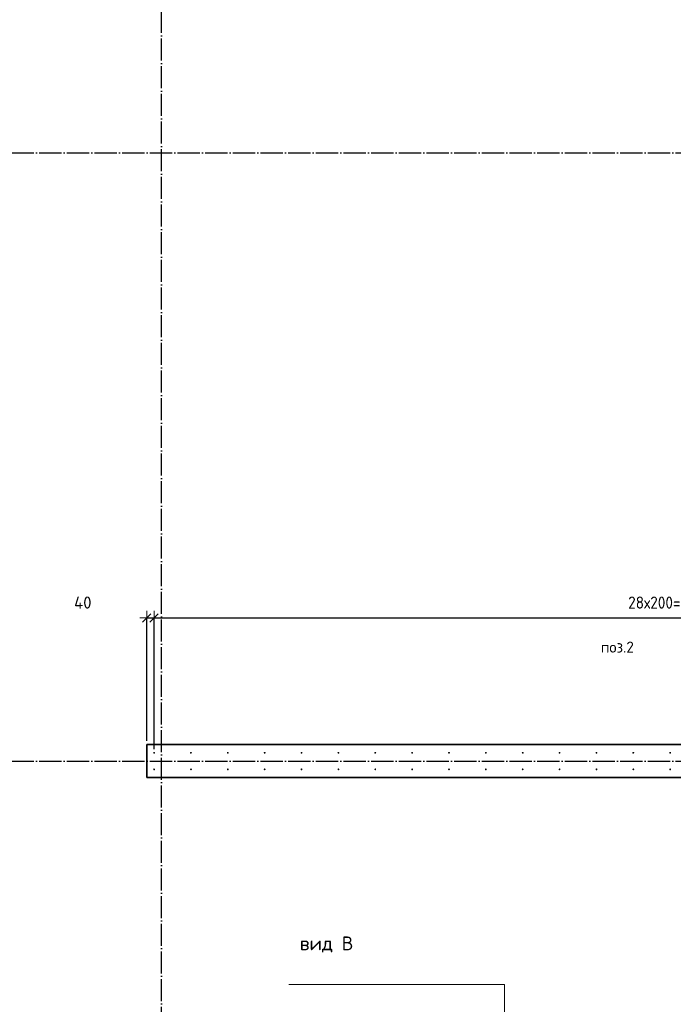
# Model space of a CAD drawing. Header units: millimetres. Extents: x -24871 to 40608, y -2869 to 48080.
# Tile 94 of 119: x 7631 to 11177, y 38220 to 43563. Entities that reach past the tile are written whole.
import ezdxf

# ---------------------------------------------------------------- set-up
doc = ezdxf.new("R2010")
doc.units = ezdxf.units.MM
doc.header["$PDMODE"] = 65
doc.linetypes.add('______11', pattern=[150, 120, -15, 0, -15])
doc.linetypes.add('______5', pattern=[330, 240, -30, 30, -30])
for name, color, linetype, lineweight in [('Standard', 7, 'Continuous', 25), ('Арм.стержн. вертикальными 1', 22, 'Continuous', 35), ('Обозначение разреза_ общее', 7, 'Continuous', 25), ('Размерная линия_ общее', 7, 'Continuous', 13)]:
    doc.layers.add(name, color=color, linetype=linetype, lineweight=lineweight)
doc.layers.add('Осевая линия_ общее', color=7, linetype='______5', lineweight=13, true_color=0xa0a0a0)
doc.styles.add('ISOCPEUR', font='ISOCPEUR')
doc.dimstyles.new('DIMSTYLE_4', dxfattribs={"dimtxt": 66, "dimasz": 75, "dimexe": 0, "dimexo": 0, "dimgap": 33, "dimtad": 2, "dimdec": 0, "dimrnd": 5, "dimzin": 12, "dimdsep": 46, "dimtxsty": 'ISOCPEUR', "dimblk1": 'ALL_ML_STRICH', "dimblk2": 'ALL_ML_STRICH', "dimsah": 1, "dimcen": 0, "dimclrd": 7, "dimclre": 256, "dimclrt": 7, "dimadec": 0, "dimazin": 0, "dimtfac": 1, "dimtdec": 0, "dimtix": 1, "dimtmove": 2, "dimatfit": 3, "dimfxl": 0, "dimtvp": 1.2, "dimtzin": 0, "dimlwd": 0, "dimlwe": -3, "dimarcsym": 0})
doc.dimstyles.new('DIMSTYLE_5', dxfattribs={"dimtxt": 66, "dimasz": 75, "dimexe": 0, "dimexo": 0, "dimgap": 33, "dimtad": 2, "dimdec": 0, "dimrnd": 5, "dimzin": 12, "dimdsep": 46, "dimtxsty": 'ISOCPEUR', "dimblk1": 'ALL_ML_STRICH', "dimblk2": 'ALL_ML_STRICH', "dimsah": 1, "dimcen": 0, "dimclrd": 7, "dimclre": 256, "dimclrt": 7, "dimadec": 0, "dimazin": 0, "dimtfac": 1, "dimtdec": 0, "dimtix": 1, "dimtmove": 2, "dimatfit": 3, "dimfxl": 0, "dimtzin": 0, "dimlwd": 0, "dimlwe": -3, "dimarcsym": 0})

# ---------------------------------------------------------------- blocks, each defined once
blk = doc.blocks.new('СЛОЖНЫЙ_ОБЪЕКТ_0')
at = {"layer": 'Осевая линия_ общее', "color": 253, "linetype": '______11', "lineweight": -3, "true_color": 0xa0a0a0, "transparency": 33554687}
for p, q in [((8400, -2590), (8400, 47490)), ((-2770, 42840), (14210, 42840)), ((-2770, 39540), (18570, 39540))]:
    blk.add_line(p, q, dxfattribs=at)
blk = doc.blocks.new('ALL_ML_STRICH')
at = {"color": 0, "linetype": 'ByBlock', "lineweight": -2}
for p, q in [((-1, 0), (0.5, 0)), ((-0.3, -0.3), (0.3, 0.3)), ((0, -0.5), (0, 0.5))]:
    blk.add_line(p, q, dxfattribs=at)
blk = doc.blocks.new('*D250')
at = {"layer": 'DEFPOINTS', "color": 7, "linetype": 'Continuous', "lineweight": 13, "transparency": 33554687}
for p in [(8320, 40316.8), (8320, 39630), (8360, 39585)]:
    blk.add_point(p, dxfattribs=at)
at = {"layer": 'Размерная линия_ общее', "color": 253, "linetype": 'Continuous', "lineweight": -2, "true_color": 0xa0a0a0, "transparency": 33554687}
for p, q in [((8320, 39650), (8320, 40316.8)), ((8360, 39605), (8360, 40316.8))]:
    blk.add_line(p, q, dxfattribs=at)
at = {"layer": 'Размерная линия_ общее', "color": 7, "linetype": 'Continuous', "lineweight": -2, "transparency": 33554687}
blk.add_line((8320, 40316.8), (8360, 40316.8), dxfattribs=at)
at = {"layer": 'Размерная линия_ общее', "color": 7, "linetype": 'Continuous', "lineweight": 13, "transparency": 33554687, "xscale": 75, "yscale": 75, "zscale": 75, "rotation": 180}
blk.add_blockref('ALL_ML_STRICH', (8320, 40316.8), dxfattribs=at)
at = {"layer": 'Размерная линия_ общее', "color": 7, "linetype": 'Continuous', "lineweight": 13, "transparency": 33554687, "xscale": 75, "yscale": 75, "zscale": 75}
blk.add_blockref('ALL_ML_STRICH', (8360, 40316.8), dxfattribs=at)
at = {"layer": 'Размерная линия_ общее', "color": 7, "linetype": 'Continuous', "lineweight": 13, "transparency": 33554687, "insert": (7973.3, 40400), "char_height": 66, "width": 132, "attachment_point": 5, "style": 'ISOCPEUR'}
blk.add_mtext('\\A1;{40}', dxfattribs=at)
blk = doc.blocks.new('*D251')
at = {"layer": 'DEFPOINTS', "color": 7, "linetype": 'Continuous', "lineweight": 13, "transparency": 33554687}
for p in [(8360, 40316.8), (8360, 39585), (13960, 39585)]:
    blk.add_point(p, dxfattribs=at)
at = {"layer": 'Размерная линия_ общее', "color": 253, "linetype": 'Continuous', "lineweight": -2, "true_color": 0xa0a0a0, "transparency": 33554687}
for p, q in [((8360, 39605), (8360, 40316.8)), ((13960, 39605), (13960, 40316.8))]:
    blk.add_line(p, q, dxfattribs=at)
at = {"layer": 'Размерная линия_ общее', "color": 7, "linetype": 'Continuous', "lineweight": -2, "transparency": 33554687}
blk.add_line((8360, 40316.8), (13960, 40316.8), dxfattribs=at)
at = {"layer": 'Размерная линия_ общее', "color": 7, "linetype": 'Continuous', "lineweight": 13, "transparency": 33554687, "xscale": 75, "yscale": 75, "zscale": 75, "rotation": 180}
blk.add_blockref('ALL_ML_STRICH', (8360, 40316.8), dxfattribs=at)
at = {"layer": 'Размерная линия_ общее', "color": 7, "linetype": 'Continuous', "lineweight": 13, "transparency": 33554687, "xscale": 75, "yscale": 75, "zscale": 75}
blk.add_blockref('ALL_ML_STRICH', (13960, 40316.8), dxfattribs=at)
at = {"layer": 'Размерная линия_ общее', "color": 7, "linetype": 'Continuous', "lineweight": 13, "transparency": 33554687, "insert": (10932, 40432.8), "char_height": 66, "width": 3.3, "attachment_point": 1, "line_spacing_factor": 0.60241, "style": 'ISOCPEUR'}
blk.add_mtext('\\W0.91;28х200=5600', dxfattribs=at)

msp = doc.modelspace()

# ---------------------------------------------------------------- hatches: boundary and pattern name
at = {"layer": 'Арм.стержн. вертикальными 1', "linetype": 'Continuous', "lineweight": 50, "transparency": 33554687}
for points in [[(8365, 39585), (8364.6, 39586.9), (8363.5, 39588.5), (8361.9, 39589.6), (8360, 39590), (8358.1, 39589.6), (8356.5, 39588.5), (8355.4, 39586.9), (8355, 39585), (8355.4, 39583.1), (8356.5, 39581.5), (8358.1, 39580.4), (8360, 39580), (8361.9, 39580.4), (8363.5, 39581.5), (8364.6, 39583.1)], [(8565, 39585), (8564.6, 39586.9), (8563.5, 39588.5), (8561.9, 39589.6), (8560, 39590), (8558.1, 39589.6), (8556.5, 39588.5), (8555.4, 39586.9), (8555, 39585), (8555.4, 39583.1), (8556.5, 39581.5), (8558.1, 39580.4), (8560, 39580), (8561.9, 39580.4), (8563.5, 39581.5), (8564.6, 39583.1)], [(8765, 39585), (8764.6, 39586.9), (8763.5, 39588.5), (8761.9, 39589.6), (8760, 39590), (8758.1, 39589.6), (8756.5, 39588.5), (8755.4, 39586.9), (8755, 39585), (8755.4, 39583.1), (8756.5, 39581.5), (8758.1, 39580.4), (8760, 39580), (8761.9, 39580.4), (8763.5, 39581.5), (8764.6, 39583.1)], [(8965, 39585), (8964.6, 39586.9), (8963.5, 39588.5), (8961.9, 39589.6), (8960, 39590), (8958.1, 39589.6), (8956.5, 39588.5), (8955.4, 39586.9), (8955, 39585), (8955.4, 39583.1), (8956.5, 39581.5), (8958.1, 39580.4), (8960, 39580), (8961.9, 39580.4), (8963.5, 39581.5), (8964.6, 39583.1)], [(9165, 39585), (9164.6, 39586.9), (9163.5, 39588.5), (9161.9, 39589.6), (9160, 39590), (9158.1, 39589.6), (9156.5, 39588.5), (9155.4, 39586.9), (9155, 39585), (9155.4, 39583.1), (9156.5, 39581.5), (9158.1, 39580.4), (9160, 39580), (9161.9, 39580.4), (9163.5, 39581.5), (9164.6, 39583.1)], [(9365, 39585), (9364.6, 39586.9), (9363.5, 39588.5), (9361.9, 39589.6), (9360, 39590), (9358.1, 39589.6), (9356.5, 39588.5), (9355.4, 39586.9), (9355, 39585), (9355.4, 39583.1), (9356.5, 39581.5), (9358.1, 39580.4), (9360, 39580), (9361.9, 39580.4), (9363.5, 39581.5), (9364.6, 39583.1)], [(9565, 39585), (9564.6, 39586.9), (9563.5, 39588.5), (9561.9, 39589.6), (9560, 39590), (9558.1, 39589.6), (9556.5, 39588.5), (9555.4, 39586.9), (9555, 39585), (9555.4, 39583.1), (9556.5, 39581.5), (9558.1, 39580.4), (9560, 39580), (9561.9, 39580.4), (9563.5, 39581.5), (9564.6, 39583.1)], [(9765, 39585), (9764.6, 39586.9), (9763.5, 39588.5), (9761.9, 39589.6), (9760, 39590), (9758.1, 39589.6), (9756.5, 39588.5), (9755.4, 39586.9), (9755, 39585), (9755.4, 39583.1), (9756.5, 39581.5), (9758.1, 39580.4), (9760, 39580), (9761.9, 39580.4), (9763.5, 39581.5), (9764.6, 39583.1)], [(9965, 39585), (9964.6, 39586.9), (9963.5, 39588.5), (9961.9, 39589.6), (9960, 39590), (9958.1, 39589.6), (9956.5, 39588.5), (9955.4, 39586.9), (9955, 39585), (9955.4, 39583.1), (9956.5, 39581.5), (9958.1, 39580.4), (9960, 39580), (9961.9, 39580.4), (9963.5, 39581.5), (9964.6, 39583.1)], [(10165, 39585), (10164.6, 39586.9), (10163.5, 39588.5), (10161.9, 39589.6), (10160, 39590), (10158.1, 39589.6), (10156.5, 39588.5), (10155.4, 39586.9), (10155, 39585), (10155.4, 39583.1), (10156.5, 39581.5), (10158.1, 39580.4), (10160, 39580), (10161.9, 39580.4), (10163.5, 39581.5), (10164.6, 39583.1)], [(10365, 39585), (10364.6, 39586.9), (10363.5, 39588.5), (10361.9, 39589.6), (10360, 39590), (10358.1, 39589.6), (10356.5, 39588.5), (10355.4, 39586.9), (10355, 39585), (10355.4, 39583.1), (10356.5, 39581.5), (10358.1, 39580.4), (10360, 39580), (10361.9, 39580.4), (10363.5, 39581.5), (10364.6, 39583.1)], [(10565, 39585), (10564.6, 39586.9), (10563.5, 39588.5), (10561.9, 39589.6), (10560, 39590), (10558.1, 39589.6), (10556.5, 39588.5), (10555.4, 39586.9), (10555, 39585), (10555.4, 39583.1), (10556.5, 39581.5), (10558.1, 39580.4), (10560, 39580), (10561.9, 39580.4), (10563.5, 39581.5), (10564.6, 39583.1)], [(10765, 39585), (10764.6, 39586.9), (10763.5, 39588.5), (10761.9, 39589.6), (10760, 39590), (10758.1, 39589.6), (10756.5, 39588.5), (10755.4, 39586.9), (10755, 39585), (10755.4, 39583.1), (10756.5, 39581.5), (10758.1, 39580.4), (10760, 39580), (10761.9, 39580.4), (10763.5, 39581.5), (10764.6, 39583.1)], [(10965, 39585), (10964.6, 39586.9), (10963.5, 39588.5), (10961.9, 39589.6), (10960, 39590), (10958.1, 39589.6), (10956.5, 39588.5), (10955.4, 39586.9), (10955, 39585), (10955.4, 39583.1), (10956.5, 39581.5), (10958.1, 39580.4), (10960, 39580), (10961.9, 39580.4), (10963.5, 39581.5), (10964.6, 39583.1)], [(11165, 39585), (11164.6, 39586.9), (11163.5, 39588.5), (11161.9, 39589.6), (11160, 39590), (11158.1, 39589.6), (11156.5, 39588.5), (11155.4, 39586.9), (11155, 39585), (11155.4, 39583.1), (11156.5, 39581.5), (11158.1, 39580.4), (11160, 39580), (11161.9, 39580.4), (11163.5, 39581.5), (11164.6, 39583.1)], [(8365, 39495), (8364.6, 39496.9), (8363.5, 39498.5), (8361.9, 39499.6), (8360, 39500), (8358.1, 39499.6), (8356.5, 39498.5), (8355.4, 39496.9), (8355, 39495), (8355.4, 39493.1), (8356.5, 39491.5), (8358.1, 39490.4), (8360, 39490), (8361.9, 39490.4), (8363.5, 39491.5), (8364.6, 39493.1)], [(8565, 39495), (8564.6, 39496.9), (8563.5, 39498.5), (8561.9, 39499.6), (8560, 39500), (8558.1, 39499.6), (8556.5, 39498.5), (8555.4, 39496.9), (8555, 39495), (8555.4, 39493.1), (8556.5, 39491.5), (8558.1, 39490.4), (8560, 39490), (8561.9, 39490.4), (8563.5, 39491.5), (8564.6, 39493.1)], [(8765, 39495), (8764.6, 39496.9), (8763.5, 39498.5), (8761.9, 39499.6), (8760, 39500), (8758.1, 39499.6), (8756.5, 39498.5), (8755.4, 39496.9), (8755, 39495), (8755.4, 39493.1), (8756.5, 39491.5), (8758.1, 39490.4), (8760, 39490), (8761.9, 39490.4), (8763.5, 39491.5), (8764.6, 39493.1)], [(8965, 39495), (8964.6, 39496.9), (8963.5, 39498.5), (8961.9, 39499.6), (8960, 39500), (8958.1, 39499.6), (8956.5, 39498.5), (8955.4, 39496.9), (8955, 39495), (8955.4, 39493.1), (8956.5, 39491.5), (8958.1, 39490.4), (8960, 39490), (8961.9, 39490.4), (8963.5, 39491.5), (8964.6, 39493.1)], [(9165, 39495), (9164.6, 39496.9), (9163.5, 39498.5), (9161.9, 39499.6), (9160, 39500), (9158.1, 39499.6), (9156.5, 39498.5), (9155.4, 39496.9), (9155, 39495), (9155.4, 39493.1), (9156.5, 39491.5), (9158.1, 39490.4), (9160, 39490), (9161.9, 39490.4), (9163.5, 39491.5), (9164.6, 39493.1)], [(9365, 39495), (9364.6, 39496.9), (9363.5, 39498.5), (9361.9, 39499.6), (9360, 39500), (9358.1, 39499.6), (9356.5, 39498.5), (9355.4, 39496.9), (9355, 39495), (9355.4, 39493.1), (9356.5, 39491.5), (9358.1, 39490.4), (9360, 39490), (9361.9, 39490.4), (9363.5, 39491.5), (9364.6, 39493.1)], [(9565, 39495), (9564.6, 39496.9), (9563.5, 39498.5), (9561.9, 39499.6), (9560, 39500), (9558.1, 39499.6), (9556.5, 39498.5), (9555.4, 39496.9), (9555, 39495), (9555.4, 39493.1), (9556.5, 39491.5), (9558.1, 39490.4), (9560, 39490), (9561.9, 39490.4), (9563.5, 39491.5), (9564.6, 39493.1)], [(9765, 39495), (9764.6, 39496.9), (9763.5, 39498.5), (9761.9, 39499.6), (9760, 39500), (9758.1, 39499.6), (9756.5, 39498.5), (9755.4, 39496.9), (9755, 39495), (9755.4, 39493.1), (9756.5, 39491.5), (9758.1, 39490.4), (9760, 39490), (9761.9, 39490.4), (9763.5, 39491.5), (9764.6, 39493.1)], [(9965, 39495), (9964.6, 39496.9), (9963.5, 39498.5), (9961.9, 39499.6), (9960, 39500), (9958.1, 39499.6), (9956.5, 39498.5), (9955.4, 39496.9), (9955, 39495), (9955.4, 39493.1), (9956.5, 39491.5), (9958.1, 39490.4), (9960, 39490), (9961.9, 39490.4), (9963.5, 39491.5), (9964.6, 39493.1)], [(10165, 39495), (10164.6, 39496.9), (10163.5, 39498.5), (10161.9, 39499.6), (10160, 39500), (10158.1, 39499.6), (10156.5, 39498.5), (10155.4, 39496.9), (10155, 39495), (10155.4, 39493.1), (10156.5, 39491.5), (10158.1, 39490.4), (10160, 39490), (10161.9, 39490.4), (10163.5, 39491.5), (10164.6, 39493.1)], [(10365, 39495), (10364.6, 39496.9), (10363.5, 39498.5), (10361.9, 39499.6), (10360, 39500), (10358.1, 39499.6), (10356.5, 39498.5), (10355.4, 39496.9), (10355, 39495), (10355.4, 39493.1), (10356.5, 39491.5), (10358.1, 39490.4), (10360, 39490), (10361.9, 39490.4), (10363.5, 39491.5), (10364.6, 39493.1)], [(10565, 39495), (10564.6, 39496.9), (10563.5, 39498.5), (10561.9, 39499.6), (10560, 39500), (10558.1, 39499.6), (10556.5, 39498.5), (10555.4, 39496.9), (10555, 39495), (10555.4, 39493.1), (10556.5, 39491.5), (10558.1, 39490.4), (10560, 39490), (10561.9, 39490.4), (10563.5, 39491.5), (10564.6, 39493.1)], [(10765, 39495), (10764.6, 39496.9), (10763.5, 39498.5), (10761.9, 39499.6), (10760, 39500), (10758.1, 39499.6), (10756.5, 39498.5), (10755.4, 39496.9), (10755, 39495), (10755.4, 39493.1), (10756.5, 39491.5), (10758.1, 39490.4), (10760, 39490), (10761.9, 39490.4), (10763.5, 39491.5), (10764.6, 39493.1)], [(10965, 39495), (10964.6, 39496.9), (10963.5, 39498.5), (10961.9, 39499.6), (10960, 39500), (10958.1, 39499.6), (10956.5, 39498.5), (10955.4, 39496.9), (10955, 39495), (10955.4, 39493.1), (10956.5, 39491.5), (10958.1, 39490.4), (10960, 39490), (10961.9, 39490.4), (10963.5, 39491.5), (10964.6, 39493.1)], [(11165, 39495), (11164.6, 39496.9), (11163.5, 39498.5), (11161.9, 39499.6), (11160, 39500), (11158.1, 39499.6), (11156.5, 39498.5), (11155.4, 39496.9), (11155, 39495), (11155.4, 39493.1), (11156.5, 39491.5), (11158.1, 39490.4), (11160, 39490), (11161.9, 39490.4), (11163.5, 39491.5), (11164.6, 39493.1)]]:
    msp.add_hatch(color=4, dxfattribs=at).paths.add_polyline_path(points)

# ---------------------------------------------------------------- linework, layer by layer
at = {"color": 7, "linetype": 'Continuous', "lineweight": 35, "transparency": 33554687}
for p, q in [((8320, 39450), (8320, 39630)), ((8320, 39630), (14100, 39630)), ((14100, 39450), (8320, 39450))]:
    msp.add_line(p, q, dxfattribs=at)
at = {"layer": 'Обозначение разреза_ общее', "color": 7, "linetype": 'Continuous', "lineweight": 13, "transparency": 33554687}
msp.add_lwpolyline([(10261.3, 37738.2), (10261.3, 38328.2), (9091.3, 38328.2)], dxfattribs=at)

# ---------------------------------------------------------------- block references
at = {"layer": 'Осевая линия_ общее', "color": 253, "linetype": '______11', "lineweight": -3, "true_color": 0xa0a0a0, "transparency": 33554687}
msp.add_blockref('СЛОЖНЫЙ_ОБЪЕКТ_0', (0, 0), dxfattribs=at)

# ---------------------------------------------------------------- texts
at = {"layer": 'Standard', "color": 7, "linetype": 'Continuous', "lineweight": 18, "transparency": 33554687, "insert": (10784, 40158.4), "char_height": 60, "width": 211.154, "attachment_point": 4, "style": 'ISOCPEUR'}
msp.add_mtext('\\A1;{\\fISOCPEUR|i0|b0;\\H60.000000;\\W1.000000;\\C7;поз.2}\\P', dxfattribs=at)
at = {"layer": 'Обозначение разреза_ общее', "color": 7, "linetype": 'Continuous', "lineweight": 13, "transparency": 33554687, "insert": (9150.6, 38544.8), "char_height": 75, "width": 297.973, "attachment_point": 4, "style": 'ISOCPEUR'}
msp.add_mtext('\\A1;{\\fISOCPEUR|i0|b0;\\H75.000000;\\W1.000000;\\C7;вид В}\\P', dxfattribs=at)

# ---------------------------------------------------------------- dimensions: what is measured, and where the dimension line sits
at = {"layer": 'Размерная линия_ общее', "color": 7, "linetype": 'Continuous', "lineweight": 13, "transparency": 33554687}
dim = msp.add_linear_dim(base=(8360, 40316.8), p1=(8320, 39650), p2=(8360, 39605), dimstyle='DIMSTYLE_4', override={"dimpost": '<>', "dimclrd": 7, "dimclre": 253, "dimclrt": 7, "dimlwd": 0, "dimlwe": 65533}, dxfattribs=at)
dim.commit()
dim.dimension.update_dxf_attribs({"geometry": '*D250', "text_midpoint": (7973.3, 40400), "dimtype": 160})
dim = msp.add_linear_dim(base=(13960, 40316.8), p1=(8360, 39605), p2=(13960, 39605), text='\\W0.91;28х200=5600', dimstyle='DIMSTYLE_5', override={"dimpost": '<>', "dimclrd": 7, "dimclre": 253, "dimclrt": 7, "dimlwd": 0, "dimlwe": 65533}, dxfattribs=at)
dim.commit()
dim.dimension.update_dxf_attribs({"geometry": '*D251', "text_midpoint": (11160, 40349.8), "dimtype": 160})

doc.saveas('drawing.dxf')
